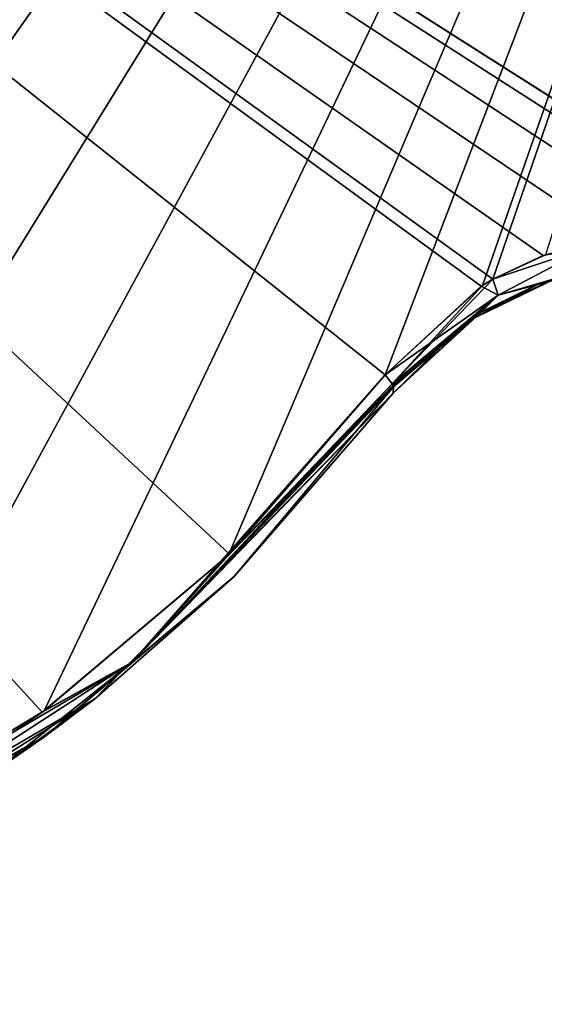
# Model space of a CAD drawing. Header units: millimetres. Extents: x -125 to 125, y -46 to 12.
# Tile 216 of 256: x 67.34 to 68.98, y -41.97 to -38.87. Entities that reach past the tile are written whole.
import ezdxf

# ---------------------------------------------------------------- set-up
doc = ezdxf.new("R2010")
doc.units = ezdxf.units.MM
doc.header["$LTSCALE"] = 26.699852
for name, color, linetype in [('127', 7, 'CONTINUOUS'), ('173', 7, 'CONTINUOUS'), ('182', 7, 'CONTINUOUS'), ('183', 7, 'CONTINUOUS'), ('212', 7, 'CONTINUOUS'), ('213', 7, 'CONTINUOUS'), ('240', 7, 'CONTINUOUS'), ('241', 7, 'CONTINUOUS')]:
    doc.layers.add(name, color=color, linetype=linetype)

msp = doc.modelspace()

# ---------------------------------------------------------------- linework, layer by layer
at = {"layer": '127', "linetype": 'CONTINUOUS'}
for points in [[(68.5099, -40.0453, 59.6195), (67.5709, -41.0089, 59.6195), (68.5099, -40.0453, 55.6459), (68.5099, -40.0453, 59.6195)], [(68.5099, -40.0453, 55.6459), (67.5709, -41.0089, 59.6195), (68.5099, -40.0453, 47.6619), (68.5099, -40.0453, 55.6459)], [(68.5099, -40.0453, 47.6619), (67.5709, -41.0089, 59.6195), (67.5709, -41.0089, 47.6619), (68.5099, -40.0453, 47.6619)], [(68.5099, -40.0453, 79.5609), (67.5709, -41.0089, 83.5345), (68.5099, -40.0453, 71.577), (68.5099, -40.0453, 79.5609)], [(68.5099, -40.0453, 71.577), (67.5709, -41.0089, 83.5345), (67.5709, -41.0089, 71.577), (68.5099, -40.0453, 71.577)], [(68.5099, -40.0453, 71.577), (67.5709, -41.0089, 71.577), (68.5099, -40.0453, 67.6034), (68.5099, -40.0453, 71.577)], [(68.5099, -40.0453, 67.6034), (67.5709, -41.0089, 71.577), (68.5099, -40.0453, 59.6195), (68.5099, -40.0453, 67.6034)], [(68.5099, -40.0453, 59.6195), (67.5709, -41.0089, 71.577), (67.5709, -41.0089, 59.6195), (68.5099, -40.0453, 59.6195)], [(68.5099, -40.0453, 35.7044), (67.5709, -41.0089, 35.7044), (68.5099, -40.0453, 31.7309), (68.5099, -40.0453, 35.7044)], [(68.5099, -40.0453, 31.7309), (67.5709, -41.0089, 35.7044), (68.5099, -40.0453, 23.7469), (68.5099, -40.0453, 31.7309)], [(68.5099, -40.0453, 23.7469), (67.5709, -41.0089, 35.7044), (67.5709, -41.0089, 23.7469), (68.5099, -40.0453, 23.7469)], [(68.5099, -40.0453, 47.6619), (67.5709, -41.0089, 47.6619), (68.5099, -40.0453, 43.6884), (68.5099, -40.0453, 47.6619)], [(68.5099, -40.0453, 43.6884), (67.5709, -41.0089, 47.6619), (68.5099, -40.0453, 35.7044), (68.5099, -40.0453, 43.6884)], [(68.5099, -40.0453, 35.7044), (67.5709, -41.0089, 47.6619), (67.5709, -41.0089, 35.7044), (68.5099, -40.0453, 35.7044)], [(68.5099, -40.0453, -95.8283), (67.5709, -41.0089, -95.8283), (68.5099, -40.0453, -99.8018), (68.5099, -40.0453, -95.8283)], [(67.5709, -41.0089, -95.8283), (68.5099, -40.0453, -95.8283), (67.5709, -41.0089, -83.8707), (67.5709, -41.0089, -95.8283)], [(68.5099, -40.0453, -99.8018), (67.5709, -41.0089, -95.8283), (68.5099, -40.0453, -103.464), (68.5099, -40.0453, -99.8018)], [(68.5099, -40.0453, -103.464), (67.5709, -41.0089, -95.8283), (68.0076, -40.6246, -103.776), (68.5099, -40.0453, -103.464)], [(67.5709, -41.0089, -83.8707), (68.5099, -40.0453, -95.8283), (68.5099, -40.0453, -87.8443), (67.5709, -41.0089, -83.8707)], [(68.5099, -40.0453, 95.492), (68.0112, -40.6212, 103.7738), (67.5709, -41.0089, 95.492), (68.5099, -40.0453, 95.492)], [(68.5099, -40.0453, 95.492), (67.5709, -41.0089, 95.492), (68.5099, -40.0453, 91.5184), (68.5099, -40.0453, 95.492)], [(68.5099, -40.0453, 91.5184), (67.5709, -41.0089, 95.492), (68.5099, -40.0453, 83.5345), (68.5099, -40.0453, 91.5184)], [(68.5099, -40.0453, 83.5345), (67.5709, -41.0089, 95.492), (67.5709, -41.0089, 83.5345), (68.5099, -40.0453, 83.5345)], [(68.5099, -40.0453, 83.5345), (67.5709, -41.0089, 83.5345), (68.5099, -40.0453, 79.5609), (68.5099, -40.0453, 83.5345)], [(68.5099, -40.0453, -24.0832), (67.5709, -41.0089, -24.0832), (68.5099, -40.0453, -28.0567), (68.5099, -40.0453, -24.0832)], [(68.5099, -40.0453, -71.9132), (67.5709, -41.0089, -71.9132), (68.5099, -40.0453, -75.8868), (68.5099, -40.0453, -71.9132)], [(68.5099, -40.0453, -36.0407), (67.5709, -41.0089, -24.0832), (67.5709, -41.0089, -36.0407), (68.5099, -40.0453, -36.0407)], [(68.5099, -40.0453, -28.0567), (67.5709, -41.0089, -24.0832), (68.5099, -40.0453, -36.0407), (68.5099, -40.0453, -28.0567)], [(68.5099, -40.0453, -75.8868), (67.5709, -41.0089, -71.9132), (68.5099, -40.0453, -83.8707), (68.5099, -40.0453, -75.8868)], [(68.5099, -40.0453, -12.1256), (67.5709, -41.0089, -12.1256), (68.5099, -40.0453, -16.0992), (68.5099, -40.0453, -12.1256)], [(68.5099, -40.0453, -83.8707), (67.5709, -41.0089, -71.9132), (67.5709, -41.0089, -83.8707), (68.5099, -40.0453, -83.8707)], [(68.5099, -40.0453, -24.0832), (67.5709, -41.0089, -12.1256), (67.5709, -41.0089, -24.0832), (68.5099, -40.0453, -24.0832)], [(68.5099, -40.0453, -16.0992), (67.5709, -41.0089, -12.1256), (68.5099, -40.0453, -24.0832), (68.5099, -40.0453, -16.0992)], [(68.5099, -40.0453, -47.9982), (67.5709, -41.0089, -47.9982), (68.5099, -40.0453, -51.9718), (68.5099, -40.0453, -47.9982)], [(68.5099, -40.0453, -59.9557), (67.5709, -41.0089, -59.9557), (68.5099, -40.0453, -63.9293), (68.5099, -40.0453, -59.9557)], [(68.5099, -40.0453, -63.9293), (67.5709, -41.0089, -59.9557), (68.5099, -40.0453, -71.9132), (68.5099, -40.0453, -63.9293)], [(68.5099, -40.0453, -71.9132), (67.5709, -41.0089, -59.9557), (67.5709, -41.0089, -71.9132), (68.5099, -40.0453, -71.9132)], [(68.5099, -40.0453, -59.9557), (67.5709, -41.0089, -47.9982), (67.5709, -41.0089, -59.9557), (68.5099, -40.0453, -59.9557)], [(68.5099, -40.0453, -51.9718), (67.5709, -41.0089, -47.9982), (68.5099, -40.0453, -59.9557), (68.5099, -40.0453, -51.9718)], [(68.5099, -40.0453, -36.0407), (67.5709, -41.0089, -36.0407), (68.5099, -40.0453, -40.0142), (68.5099, -40.0453, -36.0407)], [(68.5099, -40.0453, -47.9982), (67.5709, -41.0089, -36.0407), (67.5709, -41.0089, -47.9982), (68.5099, -40.0453, -47.9982)], [(68.5099, -40.0453, -40.0142), (67.5709, -41.0089, -36.0407), (68.5099, -40.0453, -47.9982), (68.5099, -40.0453, -40.0142)], [(68.5099, -40.0453, -0.1681), (67.5709, -41.0089, 11.7894), (67.5709, -41.0089, -0.1681), (68.5099, -40.0453, -0.1681)], [(68.5099, -40.0453, 7.8158), (67.5709, -41.0089, 11.7894), (68.5099, -40.0453, -0.1681), (68.5099, -40.0453, 7.8158)], [(68.5099, -40.0453, 11.7894), (67.5709, -41.0089, 11.7894), (68.5099, -40.0453, 7.8158), (68.5099, -40.0453, 11.7894)], [(68.5099, -40.0453, 23.7469), (67.5709, -41.0089, 23.7469), (68.5099, -40.0453, 19.7733), (68.5099, -40.0453, 23.7469)], [(68.5099, -40.0453, -12.1256), (67.5709, -41.0089, -0.1681), (67.5709, -41.0089, -12.1256), (68.5099, -40.0453, -12.1256)], [(68.5099, -40.0453, -83.8707), (67.5709, -41.0089, -83.8707), (68.5099, -40.0453, -87.8443), (68.5099, -40.0453, -83.8707)], [(68.5099, -40.0453, -0.1681), (67.5709, -41.0089, -0.1681), (68.5099, -40.0453, -4.1417), (68.5099, -40.0453, -0.1681)], [(68.5099, -40.0453, 11.7894), (67.5709, -41.0089, 23.7469), (67.5709, -41.0089, 11.7894), (68.5099, -40.0453, 11.7894)], [(68.5099, -40.0453, 19.7733), (67.5709, -41.0089, 23.7469), (68.5099, -40.0453, 11.7894), (68.5099, -40.0453, 19.7733)], [(68.5099, -40.0453, -4.1417), (67.5709, -41.0089, -0.1681), (68.5099, -40.0453, -12.1256), (68.5099, -40.0453, -4.1417)], [(68.5099, -40.0453, 103.464), (68.0112, -40.6212, 103.7738), (68.5099, -40.0453, 95.492), (68.5099, -40.0453, 103.464)], [(68.0112, -40.6212, 103.7738), (67.4111, -41.1287, 104.1461), (67.5709, -41.0089, 95.492), (68.0112, -40.6212, 103.7738)], [(68.0076, -40.6246, -103.776), (67.5709, -41.0089, -95.8283), (67.4175, -41.1241, -104.1421), (68.0076, -40.6246, -103.776)], [(67.5709, -41.0089, 59.6195), (66.4089, -41.6873, 71.577), (66.4089, -41.6873, 59.6195), (67.5709, -41.0089, 59.6195)], [(67.5709, -41.0089, 59.6195), (66.4089, -41.6873, 59.6195), (67.5709, -41.0089, 47.6619), (67.5709, -41.0089, 59.6195)], [(67.5709, -41.0089, 47.6619), (66.4089, -41.6873, 59.6195), (66.4089, -41.6873, 47.6619), (67.5709, -41.0089, 47.6619)], [(67.5709, -41.0089, 71.577), (66.4089, -41.6873, 83.5345), (66.4089, -41.6873, 71.577), (67.5709, -41.0089, 71.577)], [(67.5709, -41.0089, 71.577), (66.4089, -41.6873, 71.577), (67.5709, -41.0089, 59.6195), (67.5709, -41.0089, 71.577)], [(67.5709, -41.0089, 35.7044), (66.4089, -41.6873, 35.7044), (67.5709, -41.0089, 23.7469), (67.5709, -41.0089, 35.7044)], [(67.5709, -41.0089, 23.7469), (66.4089, -41.6873, 35.7044), (66.4089, -41.6873, 23.7469), (67.5709, -41.0089, 23.7469)], [(67.5709, -41.0089, 47.6619), (66.4089, -41.6873, 47.6619), (67.5709, -41.0089, 35.7044), (67.5709, -41.0089, 47.6619)], [(67.5709, -41.0089, 35.7044), (66.4089, -41.6873, 47.6619), (66.4089, -41.6873, 35.7044), (67.5709, -41.0089, 35.7044)], [(67.5709, -41.0089, -95.8283), (66.4089, -41.6873, -95.8283), (67.4175, -41.1241, -104.1421), (67.5709, -41.0089, -95.8283)], [(66.4089, -41.6873, -95.8283), (67.5709, -41.0089, -95.8283), (66.4089, -41.6873, -83.8707), (66.4089, -41.6873, -95.8283)], [(67.5709, -41.0089, -95.8283), (67.5709, -41.0089, -83.8707), (66.4089, -41.6873, -83.8707), (67.5709, -41.0089, -95.8283)], [(67.5709, -41.0089, 95.492), (66.4089, -41.6873, 95.492), (67.5709, -41.0089, 83.5345), (67.5709, -41.0089, 95.492)], [(67.5709, -41.0089, 83.5345), (66.4089, -41.6873, 95.492), (66.4089, -41.6873, 83.5345), (67.5709, -41.0089, 83.5345)], [(67.5709, -41.0089, 83.5345), (66.4089, -41.6873, 83.5345), (67.5709, -41.0089, 71.577), (67.5709, -41.0089, 83.5345)], [(67.5709, -41.0089, 95.492), (66.7188, -41.5461, 104.5733), (66.4089, -41.6873, 95.492), (67.5709, -41.0089, 95.492)], [(67.5709, -41.0089, -24.0832), (66.4089, -41.6873, -24.0832), (67.5709, -41.0089, -36.0407), (67.5709, -41.0089, -24.0832)], [(67.5709, -41.0089, -71.9132), (66.4089, -41.6873, -71.9132), (67.5709, -41.0089, -83.8707), (67.5709, -41.0089, -71.9132)], [(67.5709, -41.0089, -36.0407), (66.4089, -41.6873, -24.0832), (66.4089, -41.6873, -36.0407), (67.5709, -41.0089, -36.0407)], [(67.5709, -41.0089, -12.1256), (66.4089, -41.6873, -12.1256), (67.5709, -41.0089, -24.0832), (67.5709, -41.0089, -12.1256)], [(67.5709, -41.0089, -83.8707), (66.4089, -41.6873, -71.9132), (66.4089, -41.6873, -83.8707), (67.5709, -41.0089, -83.8707)], [(67.5709, -41.0089, -24.0832), (66.4089, -41.6873, -12.1256), (66.4089, -41.6873, -24.0832), (67.5709, -41.0089, -24.0832)], [(67.5709, -41.0089, -47.9982), (66.4089, -41.6873, -47.9982), (67.5709, -41.0089, -59.9557), (67.5709, -41.0089, -47.9982)], [(67.5709, -41.0089, -59.9557), (66.4089, -41.6873, -59.9557), (67.5709, -41.0089, -71.9132), (67.5709, -41.0089, -59.9557)], [(67.5709, -41.0089, -59.9557), (66.4089, -41.6873, -47.9982), (66.4089, -41.6873, -59.9557), (67.5709, -41.0089, -59.9557)], [(67.5709, -41.0089, -36.0407), (66.4089, -41.6873, -36.0407), (67.5709, -41.0089, -47.9982), (67.5709, -41.0089, -36.0407)], [(67.5709, -41.0089, -71.9132), (66.4089, -41.6873, -59.9557), (66.4089, -41.6873, -71.9132), (67.5709, -41.0089, -71.9132)], [(67.5709, -41.0089, -47.9982), (66.4089, -41.6873, -36.0407), (66.4089, -41.6873, -47.9982), (67.5709, -41.0089, -47.9982)], [(67.5709, -41.0089, -0.1681), (66.4089, -41.6873, 11.7894), (66.4089, -41.6873, -0.1681), (67.5709, -41.0089, -0.1681)], [(67.5709, -41.0089, -12.1256), (66.4089, -41.6873, -0.1681), (66.4089, -41.6873, -12.1256), (67.5709, -41.0089, -12.1256)], [(67.5709, -41.0089, -0.1681), (66.4089, -41.6873, -0.1681), (67.5709, -41.0089, -12.1256), (67.5709, -41.0089, -0.1681)], [(67.5709, -41.0089, 23.7469), (66.4089, -41.6873, 23.7469), (67.5709, -41.0089, 11.7894), (67.5709, -41.0089, 23.7469)], [(67.5709, -41.0089, 11.7894), (66.4089, -41.6873, 23.7469), (66.4089, -41.6873, 11.7894), (67.5709, -41.0089, 11.7894)], [(67.5709, -41.0089, 11.7894), (66.4089, -41.6873, 11.7894), (67.5709, -41.0089, -0.1681), (67.5709, -41.0089, 11.7894)], [(67.2651, -41.2298, 104.2364), (66.7188, -41.5461, 104.5733), (67.5709, -41.0089, 95.492), (67.2651, -41.2298, 104.2364)], [(67.4111, -41.1287, 104.1461), (67.2651, -41.2298, 104.2364), (67.5709, -41.0089, 95.492), (67.4111, -41.1287, 104.1461)], [(67.4175, -41.1241, -104.1421), (66.4089, -41.6873, -95.8283), (67.265, -41.2299, -104.2365), (67.4175, -41.1241, -104.1421)]]:
    msp.add_3dface(points, dxfattribs=at)
at = {"layer": '173', "linetype": 'CONTINUOUS'}
for points in [[(69.1574, -39.6528, 102.9985), (68.9608, -39.7048, 103.1421), (69.0255, -39.6829, 91.5184), (69.1574, -39.6528, 102.9985)], [(69.1669, -39.6513, -102.9915), (69.0255, -39.6829, -99.8018), (68.9678, -39.7022, -103.137), (69.1669, -39.6513, -102.9915)], [(68.7384, -39.8224, -99.8018), (69.0255, -39.6829, -99.8018), (68.7384, -39.8224, -87.8443), (68.7384, -39.8224, -99.8018)], [(69.0255, -39.6829, 91.5184), (68.7844, -39.7919, 103.2695), (68.7384, -39.8224, 91.5184), (69.0255, -39.6829, 91.5184)], [(69.0255, -39.6829, -99.8018), (68.7384, -39.8224, -99.8018), (68.9678, -39.7022, -103.137), (69.0255, -39.6829, -99.8018)], [(69.0255, -39.6829, -99.8018), (69.0255, -39.6829, -87.8443), (68.7384, -39.8224, -87.8443), (69.0255, -39.6829, -99.8018)], [(69.0255, -39.6829, 43.6884), (68.7384, -39.8224, 55.6459), (68.7384, -39.8224, 43.6884), (69.0255, -39.6829, 43.6884)], [(69.0255, -39.6829, 55.6459), (68.7384, -39.8224, 55.6459), (69.0255, -39.6829, 43.6884), (69.0255, -39.6829, 55.6459)], [(69.0255, -39.6829, 55.6459), (68.7384, -39.8224, 67.6034), (68.7384, -39.8224, 55.6459), (69.0255, -39.6829, 55.6459)], [(69.0255, -39.6829, 67.6034), (68.7384, -39.8224, 67.6034), (69.0255, -39.6829, 55.6459), (69.0255, -39.6829, 67.6034)], [(69.0255, -39.6829, 19.7733), (68.7384, -39.8224, 31.7309), (68.7384, -39.8224, 19.7733), (69.0255, -39.6829, 19.7733)], [(69.0255, -39.6829, 31.7309), (68.7384, -39.8224, 31.7309), (69.0255, -39.6829, 19.7733), (69.0255, -39.6829, 31.7309)], [(69.0255, -39.6829, 31.7309), (68.7384, -39.8224, 43.6884), (68.7384, -39.8224, 31.7309), (69.0255, -39.6829, 31.7309)], [(69.0255, -39.6829, 43.6884), (68.7384, -39.8224, 43.6884), (69.0255, -39.6829, 31.7309), (69.0255, -39.6829, 43.6884)], [(69.0255, -39.6829, 67.6034), (68.7384, -39.8224, 79.5609), (68.7384, -39.8224, 67.6034), (69.0255, -39.6829, 67.6034)], [(69.0255, -39.6829, 79.5609), (68.7384, -39.8224, 79.5609), (69.0255, -39.6829, 67.6034), (69.0255, -39.6829, 79.5609)], [(69.0255, -39.6829, 79.5609), (68.7384, -39.8224, 91.5184), (68.7384, -39.8224, 79.5609), (69.0255, -39.6829, 79.5609)], [(69.0255, -39.6829, 91.5184), (68.7384, -39.8224, 91.5184), (69.0255, -39.6829, 79.5609), (69.0255, -39.6829, 91.5184)], [(69.0255, -39.6829, -63.9293), (68.7384, -39.8224, -51.9718), (68.7384, -39.8224, -63.9293), (69.0255, -39.6829, -63.9293)], [(69.0255, -39.6829, -51.9718), (68.7384, -39.8224, -51.9718), (69.0255, -39.6829, -63.9293), (69.0255, -39.6829, -51.9718)], [(69.0255, -39.6829, -4.1417), (68.7384, -39.8224, -4.1417), (69.0255, -39.6829, -16.0992), (69.0255, -39.6829, -4.1417)], [(69.0255, -39.6829, -16.0992), (68.7384, -39.8224, -4.1417), (68.7384, -39.8224, -16.0992), (69.0255, -39.6829, -16.0992)], [(69.0255, -39.6829, 7.8158), (68.7384, -39.8224, 19.7733), (68.7384, -39.8224, 7.8158), (69.0255, -39.6829, 7.8158)], [(69.0255, -39.6829, 7.8158), (68.7384, -39.8224, 7.8158), (69.0255, -39.6829, -4.1417), (69.0255, -39.6829, 7.8158)], [(69.0255, -39.6829, -4.1417), (68.7384, -39.8224, 7.8158), (68.7384, -39.8224, -4.1417), (69.0255, -39.6829, -4.1417)], [(69.0255, -39.6829, -28.0567), (68.7384, -39.8224, -28.0567), (69.0255, -39.6829, -40.0142), (69.0255, -39.6829, -28.0567)], [(69.0255, -39.6829, -40.0142), (68.7384, -39.8224, -28.0567), (68.7384, -39.8224, -40.0142), (69.0255, -39.6829, -40.0142)], [(69.0255, -39.6829, -40.0142), (68.7384, -39.8224, -40.0142), (69.0255, -39.6829, -51.9718), (69.0255, -39.6829, -40.0142)], [(69.0255, -39.6829, -51.9718), (68.7384, -39.8224, -40.0142), (68.7384, -39.8224, -51.9718), (69.0255, -39.6829, -51.9718)], [(69.0255, -39.6829, -16.0992), (68.7384, -39.8224, -16.0992), (69.0255, -39.6829, -28.0567), (69.0255, -39.6829, -16.0992)], [(69.0255, -39.6829, -28.0567), (68.7384, -39.8224, -16.0992), (68.7384, -39.8224, -28.0567), (69.0255, -39.6829, -28.0567)], [(69.0255, -39.6829, -75.8868), (68.7384, -39.8224, -75.8868), (69.0255, -39.6829, -87.8443), (69.0255, -39.6829, -75.8868)], [(69.0255, -39.6829, -87.8443), (68.7384, -39.8224, -75.8868), (68.7384, -39.8224, -87.8443), (69.0255, -39.6829, -87.8443)], [(69.0255, -39.6829, 19.7733), (68.7384, -39.8224, 19.7733), (69.0255, -39.6829, 7.8158), (69.0255, -39.6829, 19.7733)], [(69.0255, -39.6829, -63.9293), (68.7384, -39.8224, -63.9293), (69.0255, -39.6829, -75.8868), (69.0255, -39.6829, -63.9293)], [(69.0255, -39.6829, -75.8868), (68.7384, -39.8224, -63.9293), (68.7384, -39.8224, -75.8868), (69.0255, -39.6829, -75.8868)], [(68.9608, -39.7048, 103.1421), (68.7844, -39.7919, 103.2695), (69.0255, -39.6829, 91.5184), (68.9608, -39.7048, 103.1421)], [(68.9678, -39.7022, -103.137), (68.7384, -39.8224, -99.8018), (68.7876, -39.79, -103.2672), (68.9678, -39.7022, -103.137)], [(68.7384, -39.8224, -99.8018), (68.5099, -40.0453, -99.8018), (68.7876, -39.79, -103.2672), (68.7384, -39.8224, -99.8018)], [(68.5099, -40.0453, -99.8018), (68.5099, -40.0453, -103.464), (68.7876, -39.79, -103.2672), (68.5099, -40.0453, -99.8018)], [(68.7844, -39.7919, 103.2695), (68.5099, -40.0453, 103.464), (68.7384, -39.8224, 91.5184), (68.7844, -39.7919, 103.2695)], [(68.5099, -40.0453, -87.8443), (68.5099, -40.0453, -95.8283), (68.7384, -39.8224, -99.8018), (68.5099, -40.0453, -87.8443)], [(68.5099, -40.0453, -95.8283), (68.5099, -40.0453, -99.8018), (68.7384, -39.8224, -99.8018), (68.5099, -40.0453, -95.8283)], [(68.7384, -39.8224, 19.7733), (68.5099, -40.0453, 19.7733), (68.7384, -39.8224, 7.8158), (68.7384, -39.8224, 19.7733)], [(68.5099, -40.0453, -87.8443), (68.7384, -39.8224, -99.8018), (68.7384, -39.8224, -87.8443), (68.5099, -40.0453, -87.8443)], [(68.5099, -40.0453, -83.8707), (68.5099, -40.0453, -87.8443), (68.7384, -39.8224, -87.8443), (68.5099, -40.0453, -83.8707)], [(68.5099, -40.0453, 11.7894), (68.5099, -40.0453, 7.8158), (68.7384, -39.8224, 7.8158), (68.5099, -40.0453, 11.7894)], [(68.7384, -39.8224, -75.8868), (68.5099, -40.0453, -75.8868), (68.7384, -39.8224, -87.8443), (68.7384, -39.8224, -75.8868)], [(68.5099, -40.0453, -75.8868), (68.5099, -40.0453, -83.8707), (68.7384, -39.8224, -87.8443), (68.5099, -40.0453, -75.8868)], [(68.5099, -40.0453, 43.6884), (68.5099, -40.0453, 35.7044), (68.7384, -39.8224, 31.7309), (68.5099, -40.0453, 43.6884)], [(68.7384, -39.8224, 43.6884), (68.5099, -40.0453, 43.6884), (68.7384, -39.8224, 31.7309), (68.7384, -39.8224, 43.6884)], [(68.5099, -40.0453, 35.7044), (68.5099, -40.0453, 31.7309), (68.7384, -39.8224, 31.7309), (68.5099, -40.0453, 35.7044)], [(68.5099, -40.0453, 31.7309), (68.5099, -40.0453, 23.7469), (68.7384, -39.8224, 19.7733), (68.5099, -40.0453, 31.7309)], [(68.7384, -39.8224, 31.7309), (68.5099, -40.0453, 31.7309), (68.7384, -39.8224, 19.7733), (68.7384, -39.8224, 31.7309)], [(68.5099, -40.0453, 23.7469), (68.5099, -40.0453, 19.7733), (68.7384, -39.8224, 19.7733), (68.5099, -40.0453, 23.7469)], [(68.5099, -40.0453, 19.7733), (68.5099, -40.0453, 11.7894), (68.7384, -39.8224, 7.8158), (68.5099, -40.0453, 19.7733)], [(68.5099, -40.0453, -63.9293), (68.5099, -40.0453, -71.9132), (68.7384, -39.8224, -75.8868), (68.5099, -40.0453, -63.9293)], [(68.5099, -40.0453, -16.0992), (68.5099, -40.0453, -24.0832), (68.7384, -39.8224, -28.0567), (68.5099, -40.0453, -16.0992)], [(68.7384, -39.8224, -16.0992), (68.5099, -40.0453, -16.0992), (68.7384, -39.8224, -28.0567), (68.7384, -39.8224, -16.0992)], [(68.5099, -40.0453, -24.0832), (68.5099, -40.0453, -28.0567), (68.7384, -39.8224, -28.0567), (68.5099, -40.0453, -24.0832)], [(68.5099, -40.0453, -28.0567), (68.5099, -40.0453, -36.0407), (68.7384, -39.8224, -40.0142), (68.5099, -40.0453, -28.0567)], [(68.7384, -39.8224, -28.0567), (68.5099, -40.0453, -28.0567), (68.7384, -39.8224, -40.0142), (68.7384, -39.8224, -28.0567)], [(68.5099, -40.0453, -36.0407), (68.5099, -40.0453, -40.0142), (68.7384, -39.8224, -40.0142), (68.5099, -40.0453, -36.0407)], [(68.5099, -40.0453, -59.9557), (68.5099, -40.0453, -63.9293), (68.7384, -39.8224, -63.9293), (68.5099, -40.0453, -59.9557)], [(68.5099, -40.0453, -40.0142), (68.5099, -40.0453, -47.9982), (68.7384, -39.8224, -51.9718), (68.5099, -40.0453, -40.0142)], [(68.7384, -39.8224, -51.9718), (68.5099, -40.0453, -51.9718), (68.7384, -39.8224, -63.9293), (68.7384, -39.8224, -51.9718)], [(68.5099, -40.0453, -51.9718), (68.5099, -40.0453, -59.9557), (68.7384, -39.8224, -63.9293), (68.5099, -40.0453, -51.9718)], [(68.7384, -39.8224, -40.0142), (68.5099, -40.0453, -40.0142), (68.7384, -39.8224, -51.9718), (68.7384, -39.8224, -40.0142)], [(68.5099, -40.0453, -47.9982), (68.5099, -40.0453, -51.9718), (68.7384, -39.8224, -51.9718), (68.5099, -40.0453, -47.9982)], [(68.7384, -39.8224, -63.9293), (68.5099, -40.0453, -63.9293), (68.7384, -39.8224, -75.8868), (68.7384, -39.8224, -63.9293)], [(68.5099, -40.0453, 7.8158), (68.5099, -40.0453, -0.1681), (68.7384, -39.8224, -4.1417), (68.5099, -40.0453, 7.8158)], [(68.7384, -39.8224, 7.8158), (68.5099, -40.0453, 7.8158), (68.7384, -39.8224, -4.1417), (68.7384, -39.8224, 7.8158)], [(68.5099, -40.0453, -0.1681), (68.5099, -40.0453, -4.1417), (68.7384, -39.8224, -4.1417), (68.5099, -40.0453, -0.1681)], [(68.5099, -40.0453, -4.1417), (68.5099, -40.0453, -12.1256), (68.7384, -39.8224, -16.0992), (68.5099, -40.0453, -4.1417)], [(68.7384, -39.8224, -4.1417), (68.5099, -40.0453, -4.1417), (68.7384, -39.8224, -16.0992), (68.7384, -39.8224, -4.1417)], [(68.5099, -40.0453, -12.1256), (68.5099, -40.0453, -16.0992), (68.7384, -39.8224, -16.0992), (68.5099, -40.0453, -12.1256)], [(68.5099, -40.0453, -71.9132), (68.5099, -40.0453, -75.8868), (68.7384, -39.8224, -75.8868), (68.5099, -40.0453, -71.9132)], [(68.5099, -40.0453, 79.5609), (68.5099, -40.0453, 71.577), (68.7384, -39.8224, 67.6034), (68.5099, -40.0453, 79.5609)], [(68.5099, -40.0453, 83.5345), (68.5099, -40.0453, 79.5609), (68.7384, -39.8224, 79.5609), (68.5099, -40.0453, 83.5345)], [(68.7384, -39.8224, 79.5609), (68.5099, -40.0453, 79.5609), (68.7384, -39.8224, 67.6034), (68.7384, -39.8224, 79.5609)], [(68.7384, -39.8224, 91.5184), (68.5099, -40.0453, 91.5184), (68.7384, -39.8224, 79.5609), (68.7384, -39.8224, 91.5184)], [(68.5099, -40.0453, 95.492), (68.5099, -40.0453, 91.5184), (68.7384, -39.8224, 91.5184), (68.5099, -40.0453, 95.492)], [(68.5099, -40.0453, 103.464), (68.5099, -40.0453, 95.492), (68.7384, -39.8224, 91.5184), (68.5099, -40.0453, 103.464)], [(68.5099, -40.0453, 91.5184), (68.5099, -40.0453, 83.5345), (68.7384, -39.8224, 79.5609), (68.5099, -40.0453, 91.5184)], [(68.5099, -40.0453, 47.6619), (68.5099, -40.0453, 43.6884), (68.7384, -39.8224, 43.6884), (68.5099, -40.0453, 47.6619)], [(68.7384, -39.8224, 55.6459), (68.5099, -40.0453, 55.6459), (68.7384, -39.8224, 43.6884), (68.7384, -39.8224, 55.6459)], [(68.5099, -40.0453, 55.6459), (68.5099, -40.0453, 47.6619), (68.7384, -39.8224, 43.6884), (68.5099, -40.0453, 55.6459)], [(68.5099, -40.0453, 59.6195), (68.5099, -40.0453, 55.6459), (68.7384, -39.8224, 55.6459), (68.5099, -40.0453, 59.6195)], [(68.7384, -39.8224, 67.6034), (68.5099, -40.0453, 67.6034), (68.7384, -39.8224, 55.6459), (68.7384, -39.8224, 67.6034)], [(68.5099, -40.0453, 67.6034), (68.5099, -40.0453, 59.6195), (68.7384, -39.8224, 55.6459), (68.5099, -40.0453, 67.6034)], [(68.5099, -40.0453, 71.577), (68.5099, -40.0453, 67.6034), (68.7384, -39.8224, 67.6034), (68.5099, -40.0453, 71.577)]]:
    msp.add_3dface(points, dxfattribs=at)
at = {"layer": '182', "color": 7, "linetype": 'CONTINUOUS'}
for points in [[(60.9633, -33.9986, -108.2666), (70.7786, -33.9986, -102.1203), (61.049, -40.6575, -108.0849), (60.9633, -33.9986, -108.2666)], [(61.049, -40.6575, -108.0849), (70.7786, -33.9986, -102.1203), (61.2549, -40.7412, -107.9666), (61.049, -40.6575, -108.0849)], [(61.2549, -40.7412, -107.9666), (70.7786, -33.9986, -102.1203), (61.4369, -40.8621, -107.8607), (61.2549, -40.7412, -107.9666)], [(61.4369, -40.8621, -107.8607), (70.7786, -33.9986, -102.1203), (62.078, -41.3065, -107.4841), (61.4369, -40.8621, -107.8607)], [(62.078, -41.3065, -107.4841), (70.7786, -33.9986, -102.1203), (62.7957, -41.6491, -107.0594), (62.078, -41.3065, -107.4841)], [(62.7957, -41.6491, -107.0594), (70.7786, -33.9986, -102.1203), (63.573, -41.8741, -106.5951), (62.7957, -41.6491, -107.0594)], [(63.573, -41.8741, -106.5951), (70.7786, -33.9986, -102.1203), (64.3857, -41.9685, -106.1043), (63.573, -41.8741, -106.5951)], [(64.3857, -41.9685, -106.1043), (70.7786, -33.9986, -102.1203), (65.205, -41.9264, -105.6036), (64.3857, -41.9685, -106.1043)], [(65.205, -41.9264, -105.6036), (70.7786, -33.9986, -102.1203), (66.0007, -41.7499, -105.1118), (65.205, -41.9264, -105.6036)], [(66.0007, -41.7499, -105.1118), (70.7786, -33.9986, -102.1203), (66.7443, -41.4502, -104.6474), (66.0007, -41.7499, -105.1118)], [(66.7443, -41.4502, -104.6474), (70.7786, -33.9986, -102.1203), (67.4133, -41.0447, -104.2261), (66.7443, -41.4502, -104.6474)], [(67.4133, -41.0447, -104.2261), (70.7786, -33.9986, -102.1203), (67.9921, -40.5553, -103.8597), (67.4133, -41.0447, -104.2261)], [(67.9921, -40.5553, -103.8597), (70.7786, -33.9986, -102.1203), (68.4847, -39.9876, -103.5474), (67.9921, -40.5553, -103.8597)], [(68.4847, -39.9876, -103.5474), (70.7786, -33.9986, -102.1203), (68.7904, -39.7067, -103.3505), (68.4847, -39.9876, -103.5474)], [(68.7904, -39.7067, -103.3505), (70.7786, -33.9986, -102.1203), (68.8232, -39.6872, -103.329), (68.7904, -39.7067, -103.3505)], [(68.8232, -39.6872, -103.329), (70.7786, -33.9986, -102.1203), (68.9888, -39.6101, -103.2201), (68.8232, -39.6872, -103.329)]]:
    msp.add_3dface(points, dxfattribs=at)
at = {"layer": '183', "color": 7, "linetype": 'CONTINUOUS'}
for points in [[(69.6533, -39.5795, 102.7736), (60.9603, -33.9986, 108.2683), (69.4259, -39.5438, 102.928), (69.6533, -39.5795, 102.7736)], [(69.8659, -39.6606, 102.6274), (60.9603, -33.9986, 108.2683), (69.6533, -39.5795, 102.7736), (69.8659, -39.6606, 102.6274)], [(70.0527, -39.7799, 102.4975), (60.9603, -33.9986, 108.2683), (69.8659, -39.6606, 102.6274), (70.0527, -39.7799, 102.4975)], [(70.7759, -33.9986, 102.1223), (60.9603, -33.9986, 108.2683), (70.0527, -39.7799, 102.4975), (70.7759, -33.9986, 102.1223)], [(67.407, -41.0493, 104.2301), (60.9603, -33.9986, 108.2683), (66.728, -41.4583, 104.6576), (67.407, -41.0493, 104.2301)], [(67.9955, -40.5519, 103.8575), (60.9603, -33.9986, 108.2683), (67.407, -41.0493, 104.2301), (67.9955, -40.5519, 103.8575)], [(68.4847, -39.9876, 103.5474), (60.9603, -33.9986, 108.2683), (67.9955, -40.5519, 103.8575), (68.4847, -39.9876, 103.5474)], [(68.7869, -39.7088, 103.3527), (60.9603, -33.9986, 108.2683), (68.4847, -39.9876, 103.5474), (68.7869, -39.7088, 103.3527)], [(68.8233, -39.6871, 103.329), (60.9603, -33.9986, 108.2683), (68.7869, -39.7088, 103.3527), (68.8233, -39.6871, 103.329)], [(68.9811, -39.613, 103.2252), (60.9603, -33.9986, 108.2683), (68.8233, -39.6871, 103.329), (68.9811, -39.613, 103.2252)], [(69.1975, -39.5558, 103.0815), (60.9603, -33.9986, 108.2683), (68.9811, -39.613, 103.2252), (69.1975, -39.5558, 103.0815)], [(69.4259, -39.5438, 102.928), (60.9603, -33.9986, 108.2683), (69.1975, -39.5558, 103.0815), (69.4259, -39.5438, 102.928)]]:
    msp.add_3dface(points, dxfattribs=at)
at = {"layer": '212', "linetype": 'CONTINUOUS'}
for points in [[(68.4847, -39.9876, 103.5474), (67.9955, -40.5519, 103.8575), (68.5066, -40.0168, 103.5197), (68.4847, -39.9876, 103.5474)], [(68.5066, -40.0168, 103.5197), (67.9955, -40.5519, 103.8575), (68.509, -40.0218, 103.5129), (68.5066, -40.0168, 103.5197)], [(67.9955, -40.5519, 103.8575), (68.5106, -40.0258, 103.5068), (68.509, -40.0218, 103.5129), (67.9955, -40.5519, 103.8575)], [(67.6895, -40.8923, 104.0276), (68.5099, -40.0453, 103.464), (68.5106, -40.0258, 103.5068), (67.6895, -40.8923, 104.0276)], [(67.9955, -40.5519, 103.8575), (67.6895, -40.8923, 104.0276), (68.5106, -40.0258, 103.5068), (67.9955, -40.5519, 103.8575)], [(68.0112, -40.6212, 103.7738), (68.5099, -40.0453, 103.464), (67.6895, -40.8923, 104.0276), (68.0112, -40.6212, 103.7738)], [(67.9955, -40.5519, 103.8575), (67.407, -41.0493, 104.2301), (67.6895, -40.8923, 104.0276), (67.9955, -40.5519, 103.8575)], [(67.4111, -41.1287, 104.1461), (68.0112, -40.6212, 103.7738), (67.6895, -40.8923, 104.0276), (67.4111, -41.1287, 104.1461)], [(66.7237, -41.5182, 104.6367), (67.4111, -41.1287, 104.1461), (67.6895, -40.8923, 104.0276), (66.7237, -41.5182, 104.6367)], [(66.728, -41.4583, 104.6576), (66.7237, -41.5182, 104.6367), (67.6895, -40.8923, 104.0276), (66.728, -41.4583, 104.6576)], [(67.407, -41.0493, 104.2301), (66.728, -41.4583, 104.6576), (67.6895, -40.8923, 104.0276), (67.407, -41.0493, 104.2301)], [(67.2651, -41.2298, 104.2364), (67.4111, -41.1287, 104.1461), (66.7237, -41.5182, 104.6367), (67.2651, -41.2298, 104.2364)]]:
    msp.add_3dface(points, dxfattribs=at)
at = {"layer": '213', "linetype": 'CONTINUOUS'}
for points in [[(69.1975, -39.5558, 103.0815), (68.9811, -39.613, 103.2252), (69.1316, -39.5838, 103.1237), (69.1975, -39.5558, 103.0815)], [(68.8233, -39.6871, 103.329), (68.8399, -39.737, 103.2929), (69.1316, -39.5838, 103.1237), (68.8233, -39.6871, 103.329)], [(68.9811, -39.613, 103.2252), (68.8233, -39.6871, 103.329), (69.1316, -39.5838, 103.1237), (68.9811, -39.613, 103.2252)], [(68.8399, -39.737, 103.2929), (69.2282, -39.6239, 103.0184), (69.1316, -39.5838, 103.1237), (68.8399, -39.737, 103.2929)], [(68.8399, -39.737, 103.2929), (69.1574, -39.6528, 102.9985), (69.2282, -39.6239, 103.0184), (68.8399, -39.737, 103.2929)], [(68.9608, -39.7048, 103.1421), (69.1574, -39.6528, 102.9985), (68.8399, -39.737, 103.2929), (68.9608, -39.7048, 103.1421)], [(68.7869, -39.7088, 103.3527), (68.4847, -39.9876, 103.5474), (68.8399, -39.737, 103.2929), (68.7869, -39.7088, 103.3527)], [(68.7844, -39.7919, 103.2695), (68.9608, -39.7048, 103.1421), (68.8399, -39.737, 103.2929), (68.7844, -39.7919, 103.2695)], [(68.8233, -39.6871, 103.329), (68.7869, -39.7088, 103.3527), (68.8399, -39.737, 103.2929), (68.8233, -39.6871, 103.329)], [(68.4847, -39.9876, 103.5474), (68.5066, -40.0168, 103.5197), (68.8399, -39.737, 103.2929), (68.4847, -39.9876, 103.5474)], [(68.5066, -40.0168, 103.5197), (68.7844, -39.7919, 103.2695), (68.8399, -39.737, 103.2929), (68.5066, -40.0168, 103.5197)], [(68.7844, -39.7919, 103.2695), (68.5066, -40.0168, 103.5197), (68.509, -40.0218, 103.5129), (68.7844, -39.7919, 103.2695)], [(68.5106, -40.0258, 103.5068), (68.7844, -39.7919, 103.2695), (68.509, -40.0218, 103.5129), (68.5106, -40.0258, 103.5068)], [(68.5099, -40.0453, 103.464), (68.7844, -39.7919, 103.2695), (68.5106, -40.0258, 103.5068), (68.5099, -40.0453, 103.464)]]:
    msp.add_3dface(points, dxfattribs=at)
at = {"layer": '240', "linetype": 'CONTINUOUS'}
for points in [[(68.8399, -39.737, -103.2929), (68.8232, -39.6872, -103.329), (69.1316, -39.5838, -103.1236), (68.8399, -39.737, -103.2929)], [(68.8232, -39.6872, -103.329), (68.9888, -39.6101, -103.2201), (69.1316, -39.5838, -103.1236), (68.8232, -39.6872, -103.329)], [(69.2282, -39.6239, -103.0184), (68.8399, -39.737, -103.2929), (69.1316, -39.5838, -103.1236), (69.2282, -39.6239, -103.0184)], [(69.2282, -39.6239, -103.0184), (68.9678, -39.7022, -103.137), (68.8399, -39.737, -103.2929), (69.2282, -39.6239, -103.0184)], [(69.1669, -39.6513, -102.9915), (68.9678, -39.7022, -103.137), (69.2282, -39.6239, -103.0184), (69.1669, -39.6513, -102.9915)], [(68.4847, -39.9876, -103.5474), (68.7904, -39.7067, -103.3505), (68.5066, -40.0168, -103.5197), (68.4847, -39.9876, -103.5474)], [(68.7904, -39.7067, -103.3505), (68.8232, -39.6872, -103.329), (68.5066, -40.0168, -103.5197), (68.7904, -39.7067, -103.3505)], [(68.8232, -39.6872, -103.329), (68.8399, -39.737, -103.2929), (68.5066, -40.0168, -103.5197), (68.8232, -39.6872, -103.329)], [(68.9678, -39.7022, -103.137), (68.7876, -39.79, -103.2672), (68.8399, -39.737, -103.2929), (68.9678, -39.7022, -103.137)], [(68.5066, -40.0168, -103.5197), (68.8399, -39.737, -103.2929), (68.509, -40.0218, -103.5129), (68.5066, -40.0168, -103.5197)], [(68.509, -40.0218, -103.5129), (68.8399, -39.737, -103.2929), (68.5106, -40.0258, -103.5068), (68.509, -40.0218, -103.5129)], [(68.8399, -39.737, -103.2929), (68.5099, -40.0453, -103.464), (68.5106, -40.0258, -103.5068), (68.8399, -39.737, -103.2929)], [(68.7876, -39.79, -103.2672), (68.5099, -40.0453, -103.464), (68.8399, -39.737, -103.2929), (68.7876, -39.79, -103.2672)]]:
    msp.add_3dface(points, dxfattribs=at)
at = {"layer": '241', "linetype": 'CONTINUOUS'}
for points in [[(67.9921, -40.5553, -103.8597), (68.4847, -39.9876, -103.5474), (67.6895, -40.8923, -104.0276), (67.9921, -40.5553, -103.8597)], [(68.4847, -39.9876, -103.5474), (68.5066, -40.0168, -103.5197), (67.6895, -40.8923, -104.0276), (68.4847, -39.9876, -103.5474)], [(68.5066, -40.0168, -103.5197), (68.509, -40.0218, -103.5129), (67.6895, -40.8923, -104.0276), (68.5066, -40.0168, -103.5197)], [(68.509, -40.0218, -103.5129), (68.5106, -40.0258, -103.5068), (67.6895, -40.8923, -104.0276), (68.509, -40.0218, -103.5129)], [(68.5106, -40.0258, -103.5068), (68.0076, -40.6246, -103.776), (67.6895, -40.8923, -104.0276), (68.5106, -40.0258, -103.5068)], [(68.5099, -40.0453, -103.464), (68.0076, -40.6246, -103.776), (68.5106, -40.0258, -103.5068), (68.5099, -40.0453, -103.464)], [(67.4133, -41.0447, -104.2261), (67.9921, -40.5553, -103.8597), (67.6895, -40.8923, -104.0276), (67.4133, -41.0447, -104.2261)], [(68.0076, -40.6246, -103.776), (67.4175, -41.1241, -104.1421), (67.6895, -40.8923, -104.0276), (68.0076, -40.6246, -103.776)], [(67.4133, -41.0447, -104.2261), (67.6895, -40.8923, -104.0276), (66.7237, -41.5182, -104.6367), (67.4133, -41.0447, -104.2261)], [(67.6895, -40.8923, -104.0276), (67.265, -41.2299, -104.2365), (66.7237, -41.5182, -104.6367), (67.6895, -40.8923, -104.0276)], [(67.4175, -41.1241, -104.1421), (67.265, -41.2299, -104.2365), (67.6895, -40.8923, -104.0276), (67.4175, -41.1241, -104.1421)], [(66.7443, -41.4502, -104.6474), (67.4133, -41.0447, -104.2261), (66.7237, -41.5182, -104.6367), (66.7443, -41.4502, -104.6474)]]:
    msp.add_3dface(points, dxfattribs=at)

doc.saveas('drawing.dxf')
